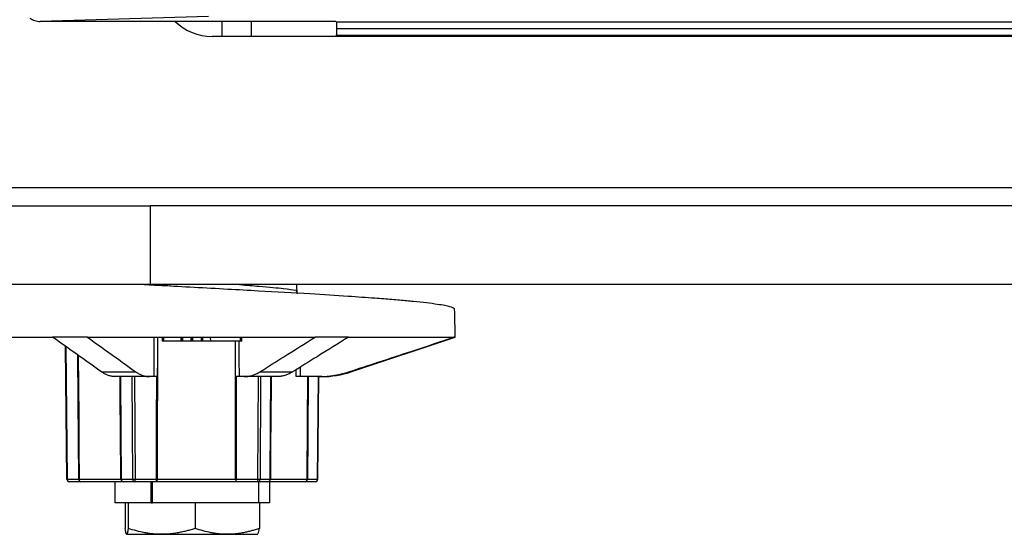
# Model space of a CAD drawing. Header units: millimetres. Extents: x 0 to 2794, y 0 to 2159.
# Tile 20 of 66: x 924 to 1018, y 1215 to 1264. Entities that reach past the tile are written whole.
import ezdxf

# ---------------------------------------------------------------- set-up
doc = ezdxf.new("R2010")
doc.units = ezdxf.units.MM
doc.header["$LTSCALE"] = 10

msp = doc.modelspace()

# ---------------------------------------------------------------- linework, layer by layer
for p, q in [((942.444, 1264.216), (926.41, 1263.736)), ((954.564, 1263.736), (926.41, 1263.736)), ((943.707, 1263.736), (943.707, 1262.313)), ((946.52, 1262.313), (946.52, 1263.736)), ((954.568, 1263.721), (954.601, 1263.688)), ((954.601, 1263.688), (1102.188, 1263.688)), ((1102.77, 1262.313), (942.77, 1262.313)), ((954.601, 1262.438), (1102.188, 1262.438)), ((954.601, 1262.438), (954.601, 1262.313)), ((954.612, 1263.063), (1102.177, 1263.063)), ((923.043, 1247.938), (1297.496, 1247.938)), ((749.757, 1246.188), (936.889, 1246.188)), ((936.889, 1246.188), (936.889, 1238.688)), ((1283.65, 1246.188), (936.889, 1246.188)), ((936.889, 1238.688), (749.757, 1238.688)), ((1283.65, 1238.688), (936.889, 1238.688)), ((950.858, 1237.822), (950.851, 1238.688)), ((965.866, 1236.066), (965.862, 1236.317)), ((965.895, 1233.688), (965.874, 1236.066)), ((915.912, 1233.688), (927.596, 1233.688)), ((930.913, 1233.688), (927.596, 1233.688)), ((930.913, 1233.688), (952.579, 1233.688)), ((938.028, 1233.688), (938.032, 1233.313)), ((938.029, 1233.688), (938.032, 1233.313)), ((938.199, 1233.313), (938.032, 1233.313)), ((938.199, 1233.313), (938.187, 1233.688)), ((939.836, 1233.313), (938.199, 1233.313)), ((939.836, 1233.313), (939.84, 1233.688)), ((939.939, 1233.313), (939.836, 1233.313)), ((939.939, 1233.313), (939.935, 1233.688)), ((939.981, 1233.313), (939.939, 1233.313)), ((939.981, 1233.313), (939.977, 1233.688)), ((940.798, 1233.313), (939.981, 1233.313)), ((940.798, 1233.313), (940.801, 1233.688)), ((940.878, 1233.313), (940.798, 1233.313)), ((940.878, 1233.313), (940.891, 1233.688)), ((940.9, 1233.313), (940.878, 1233.313)), ((940.9, 1233.313), (940.897, 1233.688)), ((940.942, 1233.313), (940.9, 1233.313)), ((940.942, 1233.313), (940.939, 1233.688)), ((941.759, 1233.313), (940.942, 1233.313)), ((941.759, 1233.313), (941.763, 1233.688)), ((941.784, 1233.313), (941.759, 1233.313)), ((941.784, 1233.313), (941.781, 1233.688)), ((941.904, 1233.313), (941.784, 1233.313)), ((941.904, 1233.313), (941.901, 1233.688)), ((942.647, 1233.313), (941.904, 1233.313)), ((942.647, 1233.313), (942.634, 1233.688)), ((945.48, 1233.313), (942.647, 1233.313)), ((945.48, 1233.313), (945.483, 1233.688)), ((945.6, 1233.313), (945.603, 1233.688)), ((955.754, 1233.688), (952.579, 1233.688)), ((955.754, 1233.688), (965.797, 1233.688)), ((955.992, 1230.387), (965.895, 1233.688)), ((965.895, 1233.688), (965.797, 1233.688)), ((928.826, 1232.819), (928.953, 1220.185)), ((928.953, 1220.185), (928.826, 1232.818)), ((928.865, 1232.791), (928.992, 1220.186)), ((932.266, 1230.387), (935.531, 1230.387)), ((947.309, 1230.387), (950.434, 1230.387)), ((950.775, 1229.938), (950.778, 1230.6)), ((951.165, 1230.841), (951.161, 1229.938)), ((955.773, 1230.387), (955.992, 1230.387)), ((936.831, 1229.938), (933.573, 1229.938)), ((935.22, 1220.186), (935.174, 1229.938)), ((935.395, 1229.938), (935.441, 1220.186)), ((937.253, 1229.938), (936.831, 1229.938)), ((945.826, 1229.938), (945.345, 1229.938)), ((948.945, 1229.938), (945.826, 1229.938)), ((947.133, 1220.186), (947.185, 1229.938)), ((947.396, 1229.938), (947.344, 1220.186)), ((952.933, 1229.938), (951.161, 1229.938)), ((952.807, 1220.186), (952.905, 1229.938)), ((952.836, 1220.185), (952.934, 1229.938)), ((953.225, 1229.938), (952.933, 1229.938)), ((928.953, 1220.185), (928.953, 1220.185)), ((928.992, 1220.186), (930.084, 1220.186)), ((930.125, 1220.186), (934.101, 1220.186)), ((934.128, 1220.186), (935.22, 1220.186)), ((935.441, 1220.186), (937.491, 1220.186)), ((937.555, 1220.186), (945.018, 1220.186)), ((945.083, 1220.186), (947.133, 1220.186)), ((947.344, 1220.186), (948.302, 1220.186)), ((948.324, 1220.186), (951.811, 1220.186)), ((951.849, 1220.186), (952.807, 1220.186)), ((930.295, 1219.938), (929.203, 1219.938)), ((934.34, 1219.938), (930.295, 1219.938)), ((933.52, 1219.938), (933.52, 1217.938)), ((935.432, 1219.938), (934.34, 1219.938)), ((937.481, 1219.938), (935.432, 1219.938)), ((936.964, 1217.938), (936.964, 1219.938)), ((937.097, 1217.938), (937.097, 1219.938)), ((945.073, 1219.938), (937.481, 1219.938)), ((947.123, 1219.938), (945.073, 1219.938)), ((948.081, 1219.938), (947.123, 1219.938)), ((947.217, 1217.938), (947.217, 1219.938)), ((951.628, 1219.938), (948.081, 1219.938)), ((948.27, 1217.938), (948.27, 1219.938)), ((952.586, 1219.938), (951.628, 1219.938)), ((936.964, 1217.938), (933.52, 1217.938)), ((934.513, 1217.938), (934.513, 1215.496)), ((934.785, 1217.938), (934.785, 1215.496)), ((936.964, 1217.938), (937.097, 1217.938)), ((947.217, 1217.938), (937.097, 1217.938)), ((941.167, 1217.938), (941.167, 1215.496)), ((948.27, 1217.938), (947.217, 1217.938)), ((947.276, 1217.938), (947.276, 1215.496)), ((947.149, 1214.974), (947.276, 1215.496)), ((934.649, 1214.938), (934.645, 1214.938)), ((934.649, 1214.938), (937.976, 1214.938)), ((937.976, 1214.938), (944.222, 1214.938)), ((944.222, 1214.938), (947.145, 1214.938))]:
    msp.add_line(p, q)
at = {"flags": 128}
for points in [[(937.253, 1229.938), (937.265, 1232.038), (937.275, 1233.688)], [(937.575, 1233.688), (937.569, 1229.097), (937.564, 1226.127), (937.56, 1223.156), (937.555, 1220.186)], [(937.573, 1233.688), (937.567, 1231.588), (937.562, 1229.938)], [(945.018, 1220.186), (945.014, 1224.776), (945.012, 1227.747), (945.009, 1230.717), (945.007, 1233.313)], [(945.017, 1229.938), (945.013, 1232.038), (945.01, 1233.313)], [(945.327, 1233.313), (945.336, 1231.588), (945.345, 1229.938)], [(930.084, 1220.186), (930.032, 1227.747), (930.004, 1231.986)], [(930.046, 1231.956), (930.065, 1229.097), (930.085, 1226.127), (930.105, 1223.156), (930.125, 1220.186)], [(934.101, 1220.186), (934.064, 1224.776), (934.04, 1227.747), (934.023, 1229.938)], [(934.05, 1229.938), (934.094, 1224.477), (934.128, 1220.186)], [(937.491, 1220.186), (937.499, 1225.647), (937.505, 1229.938)], [(945.075, 1229.938), (945.079, 1224.477), (945.083, 1220.186)], [(948.302, 1220.186), (948.347, 1225.647), (948.382, 1229.938)], [(948.405, 1229.938), (948.398, 1229.097), (948.374, 1226.127), (948.349, 1223.156), (948.324, 1220.186)], [(951.811, 1220.186), (951.851, 1225.647), (951.881, 1229.938)], [(951.919, 1229.938), (951.88, 1224.477), (951.849, 1220.186)], [(937.481, 1219.938), (937.496, 1219.943), (937.51, 1219.957), (937.522, 1219.98), (937.533, 1220.01), (937.543, 1220.048), (937.549, 1220.091), (937.554, 1220.137), (937.555, 1220.186)]]:
    msp.add_lwpolyline(points, dxfattribs=at)
for centre, radius, start, end in [((942.77, 1267.313), 5, 225.67441, 270), ((953.225, 1238.688), 8.75, 270, 288.43495), ((928.849, 1234.217), 14.032, 270.42833, 270.58427), ((929.203, 1220.188), 0.25, 180.57693, 270), ((929.224, 1220.17), 0.233, 176.08566, 264.90448), ((930.316, 1220.17), 0.233, 176.08566, 264.90448), ((930.104, 1231.64), 11.454, 269.89584, 270.10416), ((930.344, 1220.154), 0.221, 171.65103, 257.24008), ((934.115, 1225.025), 4.839, 269.83879, 270.16121), ((934.345, 1220.182), 0.245, 179.20884, 268.67981), ((934.361, 1220.17), 0.233, 176.08566, 264.90448), ((935.331, 1237.766), 17.581, 269.63977, 270.36023), ((935.452, 1220.17), 0.233, 176.08566, 264.90448), ((933.8, 1220.124), 1.643, 353.48814, 2.14571), ((935.849, 1220.124), 1.643, 353.48814, 2.14571), ((937.523, 1247.648), 27.462, 269.9329, 270.0671), ((945.338, 1220.127), 0.325, 169.64606, 215.6081), ((945.05, 1248.202), 28.017, 269.93357, 270.06643), ((943.441, 1220.124), 1.643, 353.48814, 2.14571), ((945.491, 1220.124), 1.643, 353.48814, 2.14571), ((947.108, 1220.174), 0.237, 273.69044, 2.8403), ((947.238, 1236.18), 15.995, 269.62098, 270.37902), ((948.066, 1220.174), 0.237, 273.69044, 2.8403), ((948.078, 1220.185), 0.247, 270.72589, 0.22446), ((948.313, 1223.51), 3.324, 269.8046, 270.1954), ((951.589, 1220.158), 0.224, 280.01102, 7.00166), ((951.613, 1220.174), 0.237, 273.69044, 2.8403), ((951.83, 1229.571), 9.385, 269.88482, 270.11518), ((952.571, 1220.174), 0.237, 273.69044, 2.8403), ((952.586, 1220.188), 0.25, 270, 359.42307), ((952.746, 1213.651), 6.534, 89.20822, 89.46182)]:
    msp.add_arc(centre, radius, start, end)
for points, knots in [([(925.444, 1264.058), (925.571, 1263.958), (925.725, 1263.875), (926.058, 1263.764), (926.237, 1263.736), (926.41, 1263.736)], [0, 0, 0, 0, 0.5, 0.5, 1, 1, 1, 1]), ([(954.601, 1263.688), (954.602, 1263.686), (954.604, 1263.672), (954.606, 1263.61), (954.608, 1263.562), (954.61, 1263.44), (954.611, 1263.367), (954.612, 1263.215), (954.612, 1263.136), (954.612, 1263.063)], [0, 0, 0, 0, 0.25, 0.25, 0.5, 0.5, 0.75, 0.75, 1, 1, 1, 1]), ([(954.612, 1263.063), (954.612, 1262.989), (954.612, 1262.91), (954.611, 1262.756), (954.61, 1262.682), (954.608, 1262.56), (954.606, 1262.512), (954.604, 1262.451), (954.602, 1262.438), (954.601, 1262.438)], [0, 0, 0, 0, 0.25, 0.25, 0.5, 0.5, 0.75, 0.75, 1, 1, 1, 1]), ([(965.849, 1236.394), (965.743, 1236.457), (965.511, 1236.595), (964.259, 1236.825), (962.665, 1237.012), (961.302, 1237.142), (960.63, 1237.202), (959.899, 1237.264), (959.109, 1237.327), (957.772, 1237.429), (955.525, 1237.587), (951.866, 1237.817), (947.94, 1238.042), (944.196, 1238.248), (941.111, 1238.415), (938.361, 1238.563), (936.723, 1238.653), (936.087, 1238.688)], [0, 0, 0, 0, 0.085974, 0.188111, 0.306386, 0.332025, 0.358312, 0.385247, 0.41283, 0.441061, 0.518204, 0.617646, 0.739343, 0.808643, 0.88352, 0.954816, 1, 1, 1, 1]), ([(939.163, 1238.521), (938.342, 1238.575), (937.473, 1238.633), (936.773, 1238.685), (936.733, 1238.688)], [0, 0, 0, 0, 0.943617, 1, 1, 1, 1]), ([(945.401, 1238.688), (946.045, 1238.638), (947.761, 1238.506), (949.79, 1238.316), (950.421, 1238.218), (950.736, 1238.168)], [0, 0, 0, 0, 0.230629, 0.615281, 1, 1, 1, 1]), ([(965.862, 1236.317), (965.861, 1236.327), (965.86, 1236.349), (965.856, 1236.371), (965.853, 1236.388), (965.85, 1236.392), (965.849, 1236.394)], [0, 0, 0, 0, 0.251047, 0.50042, 0.749583, 1, 1, 1, 1]), ([(932.266, 1230.387), (931.584, 1230.868), (930.027, 1231.967), (928.471, 1233.069), (927.596, 1233.688)], [0, 0, 0, 0, 0.4381871, 1, 1, 1, 1]), ([(930.913, 1233.688), (931.777, 1233.069), (933.317, 1231.967), (934.856, 1230.868), (935.531, 1230.387)], [0, 0, 0, 0, 0.561813, 1, 1, 1, 1]), ([(945.6, 1233.313), (945.601, 1233.313), (945.59, 1233.313), (945.543, 1233.313), (945.509, 1233.313), (945.48, 1233.313)], [0, 0, 0, 0, 0.5, 0.5, 1, 1, 1, 1]), ([(947.309, 1230.387), (948.079, 1230.868), (949.836, 1231.967), (951.592, 1233.069), (952.579, 1233.688)], [0, 0, 0, 0, 0.438187, 1, 1, 1, 1]), ([(955.754, 1233.688), (954.758, 1233.069), (952.985, 1231.967), (951.211, 1230.868), (950.434, 1230.387)], [0, 0, 0, 0, 0.561813, 1, 1, 1, 1]), ([(955.773, 1230.387), (956.703, 1230.691), (958.748, 1231.361), (962.089, 1232.462), (964.499, 1233.259), (965.797, 1233.688)], [0, 0, 0, 0, 0.278287, 0.61162, 1, 1, 1, 1]), ([(933.573, 1229.938), (933.523, 1229.939), (933.425, 1229.941), (933.277, 1229.958), (933.13, 1229.986), (932.984, 1230.025), (932.838, 1230.075), (932.694, 1230.136), (932.55, 1230.208), (932.407, 1230.291), (932.313, 1230.355), (932.266, 1230.387)], [0, 0, 0, 0, 0.111985, 0.223424, 0.334456, 0.445221, 0.555861, 0.666517, 0.777332, 0.888446, 1, 1, 1, 1]), ([(935.531, 1230.387), (935.578, 1230.355), (935.671, 1230.291), (935.813, 1230.208), (935.955, 1230.136), (936.099, 1230.075), (936.243, 1230.025), (936.389, 1229.986), (936.535, 1229.958), (936.683, 1229.941), (936.782, 1229.939), (936.831, 1229.938)], [0, 0, 0, 0, 0.111554, 0.222668, 0.333483, 0.444139, 0.554779, 0.665544, 0.776576, 0.888015, 1, 1, 1, 1]), ([(945.826, 1229.938), (945.882, 1229.939), (945.995, 1229.941), (946.163, 1229.958), (946.33, 1229.986), (946.496, 1230.025), (946.661, 1230.075), (946.825, 1230.136), (946.987, 1230.208), (947.149, 1230.291), (947.255, 1230.355), (947.309, 1230.387)], [0, 0, 0, 0, 0.111985, 0.223424, 0.334456, 0.445221, 0.555861, 0.666517, 0.777332, 0.888446, 1, 1, 1, 1]), ([(950.434, 1230.387), (950.38, 1230.355), (950.273, 1230.291), (950.11, 1230.208), (949.947, 1230.136), (949.782, 1230.075), (949.616, 1230.025), (949.45, 1229.986), (949.282, 1229.958), (949.114, 1229.941), (949.001, 1229.939), (948.945, 1229.938)], [0, 0, 0, 0, 0.111554, 0.222668, 0.333483, 0.444139, 0.554779, 0.665544, 0.776576, 0.888015, 1, 1, 1, 1]), ([(952.933, 1229.938), (953.041, 1229.939), (953.257, 1229.941), (953.579, 1229.958), (953.899, 1229.986), (954.217, 1230.025), (954.533, 1230.075), (954.846, 1230.136), (955.158, 1230.208), (955.467, 1230.29), (955.671, 1230.355), (955.773, 1230.387)], [0, 0, 0, 0, 0.11237, 0.224108, 0.335347, 0.446224, 0.556876, 0.667442, 0.778059, 0.888865, 1, 1, 1, 1]), ([(937.562, 1229.938), (937.541, 1229.938), (937.498, 1229.938), (937.437, 1229.938), (937.372, 1229.938), (937.306, 1229.938), (937.27, 1229.938), (937.253, 1229.938)], [0, 0, 0, 0, 0.166236, 0.331938, 0.500209, 0.749818, 1, 1, 1, 1]), ([(945.345, 1229.938), (945.332, 1229.938), (945.306, 1229.938), (945.259, 1229.938), (945.196, 1229.938), (945.117, 1229.938), (945.051, 1229.938), (945.017, 1229.938)], [0, 0, 0, 0, 0.166198, 0.3319, 0.500209, 0.749861, 1, 1, 1, 1]), ([(951.161, 1229.938), (951.136, 1229.938), (951.086, 1229.938), (951.013, 1229.938), (950.933, 1229.938), (950.847, 1229.938), (950.799, 1229.938), (950.775, 1229.938)], [0, 0, 0, 0, 0.165771, 0.331243, 0.500258, 0.750528, 1, 1, 1, 1]), ([(934.649, 1214.938), (934.645, 1214.939), (934.637, 1214.94), (934.626, 1214.954), (934.612, 1214.979), (934.597, 1215.021), (934.574, 1215.108), (934.546, 1215.254), (934.524, 1215.414), (934.513, 1215.496)], [0, 0, 0, 0, 0.083454, 0.167036, 0.251206, 0.376197, 0.502241, 0.746062, 1, 1, 1, 1]), ([(934.785, 1215.496), (934.78, 1215.453), (934.768, 1215.369), (934.751, 1215.259), (934.735, 1215.164), (934.718, 1215.084), (934.701, 1215.02), (934.683, 1214.973), (934.666, 1214.943), (934.655, 1214.94), (934.649, 1214.938)], [0, 0, 0, 0, 0.129574, 0.255868, 0.379582, 0.501514, 0.6267, 0.750694, 0.87563, 1, 1, 1, 1]), ([(937.976, 1214.938), (937.886, 1214.939), (937.706, 1214.94), (937.435, 1214.954), (937.121, 1214.979), (936.763, 1215.021), (936.235, 1215.107), (935.572, 1215.253), (935.051, 1215.414), (934.785, 1215.496)], [0, 0, 0, 0, 0.0835069, 0.16699, 0.2509069, 0.3749741, 0.5003964, 0.7451073, 1, 1, 1, 1]), ([(941.167, 1215.496), (941.033, 1215.453), (940.768, 1215.369), (940.371, 1215.26), (939.979, 1215.165), (939.538, 1215.076), (939.05, 1215), (938.512, 1214.947), (938.155, 1214.941), (937.976, 1214.938)], [0, 0, 0, 0, 0.12912, 0.255064, 0.378521, 0.500279, 0.669226, 0.834676, 1, 1, 1, 1]), ([(944.222, 1214.938), (944.136, 1214.939), (943.963, 1214.94), (943.704, 1214.954), (943.403, 1214.979), (943.06, 1215.021), (942.555, 1215.107), (941.92, 1215.253), (941.421, 1215.414), (941.167, 1215.496)], [0, 0, 0, 0, 0.083507, 0.16699, 0.250907, 0.374974, 0.500396, 0.745107, 1, 1, 1, 1]), ([(947.276, 1215.496), (947.148, 1215.453), (946.894, 1215.369), (946.514, 1215.26), (946.139, 1215.165), (945.717, 1215.076), (945.25, 1215), (944.735, 1214.947), (944.393, 1214.941), (944.222, 1214.938)], [0, 0, 0, 0, 0.12912, 0.255064, 0.378521, 0.500279, 0.669226, 0.834676, 1, 1, 1, 1])]:
    msp.add_open_spline(points, degree=3, knots=knots)
for points in [[(954.564, 1263.736), (954.564, 1263.731), (954.564, 1263.726), (954.564, 1263.721)], [(954.564, 1263.721), (954.566, 1263.721), (954.568, 1263.721), (954.568, 1263.721)], [(950.736, 1238.168), (950.767, 1238.161), (950.791, 1238.121), (950.81, 1238.047)]]:
    msp.add_open_spline(points, degree=3)

doc.saveas('drawing.dxf')
